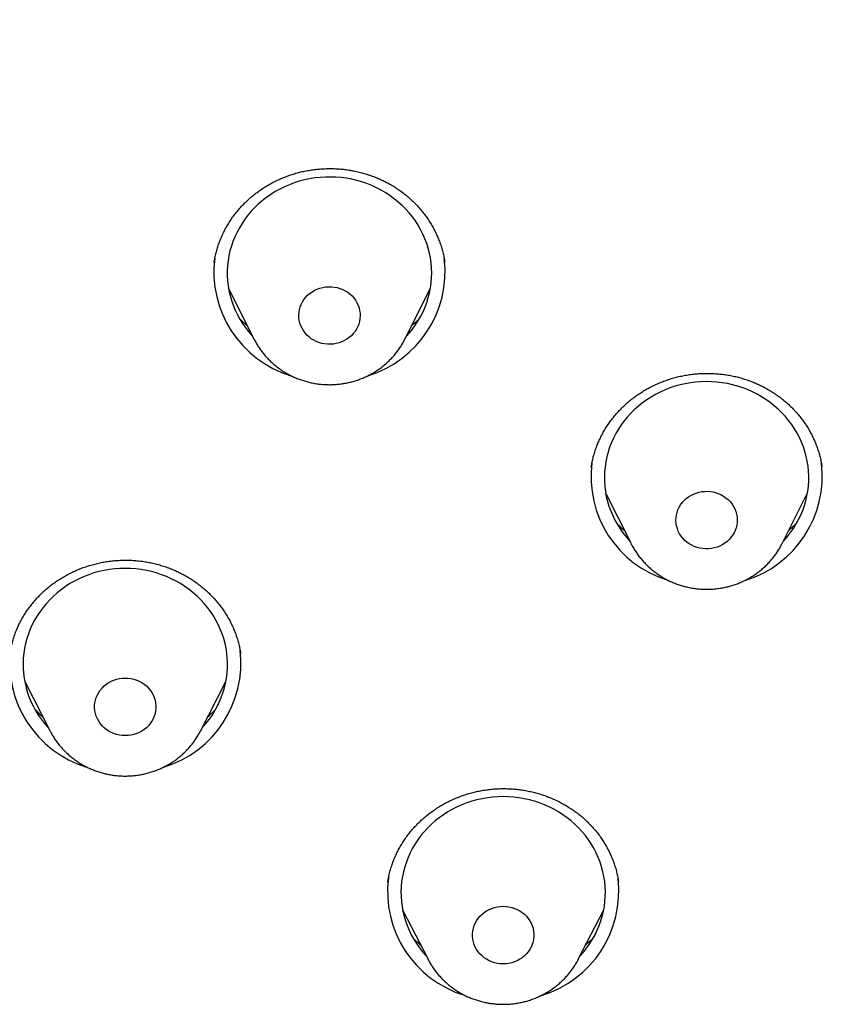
# Model space of a CAD drawing. Header units: millimetres. Extents: x 8 to 459, y 12 to 878.
# Tile 163 of 181: x 245 to 257, y 829 to 844. Entities that reach past the tile are written whole.
import ezdxf

# ---------------------------------------------------------------- set-up
doc = ezdxf.new("R2010")
doc.units = ezdxf.units.MM

msp = doc.modelspace()

# ---------------------------------------------------------------- linework, layer by layer
at = {"color": 7, "linetype": 'Continuous', "lineweight": 30}
for p, q in [((250.985, 840.27), (250.984, 840.272)), ((247.812, 839.885), (248.185, 839.14)), ((250.401, 839.14), (250.774, 839.885)), ((256.519, 837.269), (256.518, 837.274)), ((253.134, 837.26), (253.133, 837.254)), ((253.346, 836.882), (253.719, 836.138)), ((255.935, 836.138), (256.308, 836.882)), ((247.988, 834.524), (247.987, 834.527)), ((244.82, 834.115), (245.193, 833.387)), ((247.399, 833.387), (247.773, 834.115)), ((245.194, 833.385), (245.193, 833.387)), ((247.399, 833.387), (247.398, 833.385)), ((250.366, 830.766), (250.739, 830.038)), ((252.945, 830.038), (253.319, 830.766)), ((250.709, 830.093), (250.715, 830.086)), ((250.742, 830.034), (250.739, 830.038)), ((252.945, 830.038), (252.943, 830.034))]:
    msp.add_line(p, q, dxfattribs=at)
at = {"color": 7, "linetype": 'Continuous', "lineweight": 30, "flags": 128}
for points in [[(250.42, 839.177), (250.466, 839.229), (250.513, 839.287), (250.556, 839.348), (250.597, 839.41), (250.633, 839.475), (250.666, 839.541), (250.696, 839.609), (250.722, 839.678), (250.743, 839.748), (250.761, 839.819), (250.775, 839.891), (250.785, 839.964), (250.791, 840.037), (250.793, 840.11), (250.791, 840.183), (250.785, 840.256), (250.775, 840.329), (250.76, 840.401), (250.742, 840.472), (250.72, 840.542), (250.694, 840.611), (250.665, 840.679), (250.631, 840.745), (250.594, 840.809), (250.554, 840.872), (250.51, 840.932), (250.463, 840.99), (250.413, 841.046), (250.359, 841.1), (250.303, 841.15), (250.244, 841.198), (250.183, 841.243), (250.119, 841.285), (250.053, 841.324), (249.984, 841.359), (249.914, 841.391), (249.843, 841.42), (249.769, 841.445), (249.695, 841.466), (249.619, 841.484), (249.543, 841.498), (249.466, 841.508), (249.388, 841.515), (249.31, 841.517), (249.233, 841.516), (249.155, 841.512), (249.078, 841.503), (249.001, 841.491), (248.925, 841.474), (248.85, 841.455), (248.776, 841.431), (248.704, 841.404), (248.633, 841.374), (248.564, 841.34), (248.497, 841.303), (248.432, 841.262), (248.369, 841.218), (248.309, 841.172), (248.252, 841.123), (248.197, 841.07), (248.145, 841.016), (248.097, 840.958), (248.052, 840.899), (248.01, 840.837), (247.971, 840.774), (247.936, 840.708), (247.905, 840.641), (247.877, 840.573), (247.853, 840.503), (247.833, 840.432), (247.817, 840.361), (247.806, 840.288), (247.798, 840.216), (247.794, 840.143), (247.794, 840.069), (247.798, 839.996), (247.806, 839.924), (247.818, 839.851), (247.834, 839.78), (247.855, 839.709), (247.879, 839.639), (247.906, 839.571), (247.938, 839.504), (247.973, 839.439), (248.012, 839.375), (248.054, 839.314), (248.1, 839.254), (248.148, 839.197), (248.167, 839.177)], [(249.139, 839.088), (249.1, 839.104), (249.062, 839.123), (249.026, 839.145), (248.993, 839.17), (248.963, 839.199), (248.935, 839.229), (248.911, 839.263), (248.89, 839.298), (248.873, 839.335), (248.859, 839.373), (248.85, 839.412), (248.845, 839.452), (248.843, 839.492), (248.846, 839.532), (248.853, 839.572), (248.863, 839.611), (248.878, 839.649), (248.897, 839.685), (248.919, 839.72), (248.944, 839.752), (248.972, 839.782), (249.004, 839.809), (249.038, 839.834), (249.074, 839.855), (249.113, 839.873), (249.153, 839.887), (249.194, 839.898), (249.236, 839.905), (249.279, 839.908), (249.322, 839.908), (249.364, 839.903), (249.406, 839.895), (249.447, 839.883), (249.487, 839.867), (249.524, 839.848), (249.56, 839.826), (249.593, 839.801), (249.624, 839.772), (249.651, 839.742), (249.676, 839.708), (249.696, 839.673), (249.714, 839.636), (249.727, 839.598), (249.736, 839.559), (249.742, 839.519), (249.743, 839.479), (249.74, 839.439), (249.734, 839.399), (249.723, 839.36), (249.708, 839.322), (249.69, 839.286), (249.668, 839.251), (249.642, 839.219), (249.614, 839.189), (249.582, 839.162), (249.548, 839.137), (249.512, 839.116), (249.474, 839.098), (249.434, 839.084), (249.392, 839.073), (249.35, 839.066), (249.307, 839.063), (249.265, 839.064), (249.222, 839.068), (249.18, 839.076), (249.139, 839.088)], [(255.954, 836.175), (255.964, 836.186), (256.013, 836.242), (256.059, 836.301), (256.102, 836.362), (256.141, 836.426), (256.177, 836.491), (256.209, 836.557), (256.238, 836.625), (256.262, 836.695), (256.283, 836.765), (256.3, 836.837), (256.313, 836.909), (256.321, 836.982), (256.326, 837.055), (256.327, 837.128), (256.324, 837.201), (256.317, 837.274), (256.305, 837.346), (256.29, 837.418), (256.271, 837.489), (256.248, 837.559), (256.221, 837.628), (256.19, 837.695), (256.156, 837.76), (256.118, 837.824), (256.076, 837.886), (256.031, 837.946), (255.983, 838.004), (255.932, 838.059), (255.878, 838.112), (255.821, 838.161), (255.761, 838.208), (255.699, 838.253), (255.635, 838.294), (255.568, 838.331), (255.499, 838.366), (255.429, 838.397), (255.357, 838.424), (255.283, 838.448), (255.208, 838.469), (255.132, 838.486), (255.056, 838.499), (254.978, 838.508), (254.901, 838.513), (254.823, 838.515), (254.745, 838.513), (254.667, 838.507), (254.59, 838.497), (254.514, 838.484), (254.438, 838.467), (254.363, 838.446), (254.29, 838.422), (254.218, 838.394), (254.148, 838.362), (254.079, 838.327), (254.013, 838.289), (253.948, 838.248), (253.887, 838.203), (253.827, 838.156), (253.77, 838.106), (253.717, 838.053), (253.666, 837.998), (253.618, 837.94), (253.574, 837.88), (253.533, 837.817), (253.495, 837.753), (253.461, 837.687), (253.431, 837.62), (253.404, 837.551), (253.382, 837.481), (253.363, 837.41), (253.348, 837.338), (253.337, 837.266), (253.33, 837.193), (253.327, 837.12), (253.329, 837.047), (253.334, 836.974), (253.343, 836.901), (253.356, 836.829), (253.374, 836.757), (253.395, 836.687), (253.42, 836.618), (253.449, 836.55), (253.481, 836.483), (253.518, 836.418), (253.557, 836.356), (253.6, 836.295), (253.647, 836.236), (253.697, 836.179), (253.701, 836.175)], [(254.538, 836.159), (254.507, 836.186), (254.478, 836.216), (254.453, 836.249), (254.431, 836.283), (254.412, 836.32), (254.398, 836.358), (254.387, 836.397), (254.38, 836.436), (254.377, 836.476), (254.379, 836.517), (254.384, 836.557), (254.394, 836.596), (254.407, 836.634), (254.424, 836.671), (254.445, 836.706), (254.469, 836.739), (254.497, 836.77), (254.527, 836.798), (254.56, 836.824), (254.596, 836.846), (254.634, 836.865), (254.673, 836.88), (254.714, 836.892), (254.756, 836.901), (254.799, 836.905), (254.842, 836.906), (254.884, 836.903), (254.926, 836.896), (254.968, 836.885), (255.008, 836.87), (255.046, 836.853), (255.082, 836.831), (255.117, 836.807), (255.148, 836.78), (255.177, 836.75), (255.202, 836.717), (255.224, 836.683), (255.242, 836.646), (255.257, 836.609), (255.268, 836.57), (255.275, 836.53), (255.277, 836.49), (255.276, 836.45), (255.27, 836.41), (255.261, 836.37), (255.248, 836.332), (255.23, 836.295), (255.21, 836.26), (255.185, 836.227), (255.158, 836.196), (255.127, 836.168), (255.094, 836.143), (255.058, 836.12), (255.021, 836.101), (254.981, 836.086), (254.94, 836.074), (254.898, 836.066), (254.856, 836.061), (254.813, 836.06), (254.77, 836.064), (254.728, 836.071), (254.687, 836.081), (254.647, 836.096), (254.609, 836.114), (254.572, 836.135), (254.538, 836.159)], [(247.424, 833.435), (247.43, 833.442), (247.479, 833.498), (247.526, 833.557), (247.569, 833.618), (247.608, 833.681), (247.644, 833.746), (247.676, 833.813), (247.705, 833.881), (247.73, 833.95), (247.751, 834.021), (247.768, 834.092), (247.781, 834.164), (247.79, 834.237), (247.795, 834.31), (247.796, 834.383), (247.793, 834.456), (247.786, 834.529), (247.775, 834.602), (247.76, 834.674), (247.741, 834.745), (247.718, 834.814), (247.691, 834.883), (247.661, 834.951), (247.627, 835.016), (247.589, 835.08), (247.548, 835.142), (247.503, 835.202), (247.455, 835.26), (247.404, 835.315), (247.35, 835.368), (247.293, 835.418), (247.234, 835.465), (247.172, 835.51), (247.107, 835.551), (247.041, 835.589), (246.972, 835.623), (246.902, 835.655), (246.83, 835.682), (246.756, 835.707), (246.681, 835.727), (246.606, 835.744), (246.529, 835.757), (246.452, 835.767), (246.374, 835.773), (246.296, 835.775), (246.218, 835.773), (246.141, 835.767), (246.064, 835.757), (245.987, 835.744), (245.911, 835.727), (245.836, 835.707), (245.763, 835.682), (245.691, 835.655), (245.62, 835.623), (245.552, 835.589), (245.485, 835.551), (245.421, 835.51), (245.359, 835.465), (245.299, 835.418), (245.243, 835.368), (245.189, 835.315), (245.138, 835.26), (245.09, 835.202), (245.045, 835.142), (245.004, 835.08), (244.966, 835.016), (244.932, 834.951), (244.901, 834.883), (244.875, 834.814), (244.852, 834.745), (244.833, 834.674), (244.818, 834.602), (244.806, 834.529), (244.799, 834.456), (244.796, 834.383), (244.797, 834.31), (244.802, 834.237), (244.812, 834.164), (244.825, 834.092), (244.842, 834.021), (244.863, 833.95), (244.887, 833.881), (244.916, 833.813), (244.948, 833.746), (244.984, 833.681), (245.024, 833.618), (245.067, 833.557), (245.113, 833.498), (245.163, 833.442), (245.169, 833.435)], [(246.169, 833.337), (246.129, 833.35), (246.09, 833.367), (246.053, 833.387), (246.018, 833.41), (245.986, 833.436), (245.956, 833.466), (245.93, 833.497), (245.907, 833.531), (245.887, 833.567), (245.871, 833.604), (245.859, 833.643), (245.851, 833.682), (245.847, 833.722), (245.847, 833.763), (245.851, 833.803), (245.859, 833.842), (245.871, 833.881), (245.887, 833.918), (245.907, 833.954), (245.93, 833.988), (245.956, 834.019), (245.986, 834.049), (246.018, 834.075), (246.053, 834.098), (246.09, 834.118), (246.129, 834.135), (246.169, 834.148), (246.211, 834.158), (246.253, 834.163), (246.296, 834.165), (246.339, 834.163), (246.381, 834.158), (246.423, 834.148), (246.464, 834.135), (246.502, 834.118), (246.54, 834.098), (246.574, 834.075), (246.607, 834.049), (246.636, 834.019), (246.663, 833.988), (246.686, 833.954), (246.706, 833.918), (246.722, 833.881), (246.734, 833.842), (246.742, 833.803), (246.746, 833.763), (246.746, 833.722), (246.742, 833.682), (246.734, 833.643), (246.722, 833.604), (246.706, 833.567), (246.686, 833.531), (246.663, 833.497), (246.636, 833.466), (246.607, 833.436), (246.574, 833.41), (246.54, 833.387), (246.502, 833.367), (246.464, 833.35), (246.423, 833.337), (246.381, 833.327), (246.339, 833.322), (246.296, 833.32), (246.253, 833.322), (246.211, 833.327), (246.169, 833.337)], [(252.97, 830.086), (252.976, 830.093), (253.025, 830.149), (253.072, 830.208), (253.115, 830.269), (253.154, 830.332), (253.19, 830.397), (253.222, 830.464), (253.251, 830.532), (253.276, 830.601), (253.297, 830.672), (253.314, 830.743), (253.327, 830.815), (253.336, 830.888), (253.341, 830.961), (253.342, 831.034), (253.339, 831.107), (253.332, 831.18), (253.321, 831.252), (253.306, 831.324), (253.287, 831.395), (253.264, 831.465), (253.237, 831.534), (253.207, 831.601), (253.173, 831.667), (253.135, 831.731), (253.094, 831.793), (253.049, 831.853), (253.001, 831.911), (252.95, 831.966), (252.896, 832.019), (252.839, 832.069), (252.78, 832.116), (252.718, 832.16), (252.653, 832.202), (252.587, 832.239), (252.518, 832.274), (252.448, 832.305), (252.376, 832.333), (252.302, 832.357), (252.227, 832.378), (252.152, 832.395), (252.075, 832.408), (251.998, 832.418), (251.92, 832.423), (251.842, 832.425), (251.764, 832.423), (251.687, 832.418), (251.61, 832.408), (251.533, 832.395), (251.457, 832.378), (251.382, 832.357), (251.309, 832.333), (251.237, 832.305), (251.166, 832.274), (251.098, 832.239), (251.031, 832.202), (250.967, 832.16), (250.905, 832.116), (250.845, 832.069), (250.789, 832.019), (250.735, 831.966), (250.684, 831.911), (250.636, 831.853), (250.591, 831.793), (250.55, 831.731), (250.512, 831.667), (250.478, 831.601), (250.447, 831.534), (250.421, 831.465), (250.398, 831.395), (250.379, 831.324), (250.364, 831.252), (250.352, 831.18), (250.345, 831.107), (250.342, 831.034), (250.343, 830.961), (250.348, 830.888), (250.358, 830.815), (250.371, 830.743), (250.388, 830.672), (250.409, 830.601), (250.433, 830.532), (250.462, 830.464), (250.494, 830.397), (250.53, 830.332), (250.57, 830.269), (250.613, 830.208), (250.659, 830.149), (250.709, 830.093), (250.709, 830.093)], [(251.502, 830.116), (251.476, 830.148), (251.453, 830.182), (251.433, 830.218), (251.417, 830.255), (251.405, 830.294), (251.397, 830.333), (251.393, 830.373), (251.393, 830.413), (251.397, 830.453), (251.405, 830.493), (251.417, 830.532), (251.433, 830.569), (251.453, 830.605), (251.476, 830.639), (251.502, 830.67), (251.532, 830.699), (251.564, 830.726), (251.599, 830.749), (251.636, 830.769), (251.675, 830.786), (251.715, 830.799), (251.757, 830.808), (251.799, 830.814), (251.842, 830.816), (251.885, 830.814), (251.927, 830.808), (251.969, 830.799), (252.01, 830.786), (252.048, 830.769), (252.086, 830.749), (252.12, 830.726), (252.153, 830.699), (252.182, 830.67), (252.209, 830.639), (252.232, 830.605), (252.252, 830.569), (252.268, 830.532), (252.28, 830.493), (252.288, 830.453), (252.292, 830.413), (252.292, 830.373), (252.288, 830.333), (252.28, 830.294), (252.268, 830.255), (252.252, 830.218), (252.232, 830.182), (252.209, 830.148), (252.182, 830.116), (252.153, 830.087), (252.12, 830.061), (252.086, 830.038), (252.048, 830.017), (252.01, 830.001), (251.969, 829.988), (251.927, 829.978), (251.885, 829.972), (251.842, 829.97), (251.799, 829.972), (251.757, 829.978), (251.715, 829.988), (251.675, 830.001), (251.636, 830.017), (251.599, 830.038), (251.564, 830.061), (251.532, 830.087), (251.502, 830.116)]]:
    msp.add_lwpolyline(points, dxfattribs=at)
at = {"color": 7, "linetype": 'Continuous', "lineweight": 30}
for centre, radius, start, end in [((249.19, 840.127), 1.594, 172.7876, 253.0462), ((249.393, 840.129), 1.596, 286.9343, 6.7375), ((254.722, 837.122), 1.591, 172.6027, 253.0774), ((254.928, 837.126), 1.596, 286.8632, 6.8763), ((246.193, 834.383), 1.593, 172.5179, 253.0422), ((246.397, 834.385), 1.596, 286.9017, 6.7872), ((251.739, 831.034), 1.594, 172.7649, 253.0233), ((251.943, 831.036), 1.596, 286.877, 6.8364)]:
    msp.add_arc(centre, radius, start, end, dxfattribs=at)
for points, knots in [([(290.178, 835.471), (290.177, 835.489), (290.175, 835.52), (290.172, 835.568), (290.17, 835.612), (290.167, 835.66), (290.163, 835.722), (290.158, 835.802), (290.153, 835.89), (290.147, 835.975), (290.142, 836.051), (290.137, 836.122), (290.132, 836.183), (290.128, 836.235), (290.125, 836.276), (290.123, 836.309), (290.121, 836.339), (290.118, 836.37), (290.115, 836.411), (290.111, 836.462), (290.106, 836.524), (290.097, 836.629), (290.085, 836.777), (290.068, 836.97), (290.049, 837.173), (290.028, 837.386), (290.001, 837.641), (289.969, 837.931), (289.931, 838.248), (289.902, 838.481), (289.883, 838.63), (289.874, 838.696), (289.866, 838.752), (289.86, 838.797), (289.856, 838.829), (289.853, 838.852), (289.85, 838.87), (289.848, 838.89), (289.844, 838.917), (289.838, 838.956), (289.831, 839.009), (289.822, 839.074), (289.812, 839.145), (289.801, 839.217), (289.79, 839.291), (289.779, 839.366), (289.768, 839.443), (289.751, 839.551), (289.729, 839.691), (289.702, 839.866), (289.668, 840.07), (289.629, 840.305), (289.582, 840.571), (289.532, 840.846), (289.478, 841.131), (289.433, 841.361), (289.398, 841.534), (289.375, 841.645), (289.352, 841.759), (289.328, 841.871), (289.305, 841.978), (289.283, 842.082), (289.262, 842.18), (289.242, 842.271), (289.224, 842.349), (289.211, 842.409), (289.201, 842.453), (289.194, 842.484), (289.188, 842.508), (289.184, 842.526), (289.18, 842.545), (289.174, 842.571), (289.166, 842.606), (289.156, 842.651), (289.142, 842.71), (289.124, 842.786), (289.102, 842.88), (289.077, 842.986), (289.049, 843.103), (289.014, 843.246), (288.973, 843.411), (288.927, 843.594), (288.88, 843.775), (288.834, 843.953), (288.788, 844.126), (288.742, 844.294), (288.685, 844.499), (288.618, 844.738), (288.541, 845.007), (288.466, 845.262), (288.393, 845.504), (288.322, 845.732), (288.255, 845.946), (288.192, 846.142), (288.134, 846.32), (288.081, 846.482), (288.039, 846.608), (288.008, 846.701), (287.986, 846.765), (287.966, 846.825), (287.947, 846.88), (287.932, 846.924), (287.921, 846.956), (287.912, 846.981), (287.903, 847.007), (287.893, 847.037), (287.88, 847.075), (287.863, 847.123), (287.843, 847.18), (287.82, 847.244), (287.797, 847.311), (287.761, 847.411), (287.712, 847.547), (287.649, 847.722), (287.581, 847.906), (287.508, 848.1), (287.431, 848.303), (287.35, 848.515), (287.262, 848.738), (287.17, 848.971), (287.071, 849.214), (286.966, 849.468), (286.855, 849.733), (286.737, 850.008), (286.612, 850.294), (286.502, 850.54), (286.41, 850.743), (286.338, 850.899), (286.268, 851.052), (286.2, 851.197), (286.137, 851.331), (286.085, 851.44), (286.044, 851.526), (286.013, 851.59), (285.983, 851.652), (285.955, 851.71), (285.929, 851.764), (285.904, 851.814), (285.882, 851.859), (285.864, 851.895), (285.851, 851.923), (285.841, 851.943), (285.832, 851.96), (285.822, 851.98), (285.809, 852.008), (285.792, 852.042), (285.771, 852.084), (285.746, 852.134), (285.717, 852.192), (285.683, 852.259), (285.646, 852.332), (285.559, 852.504), (285.422, 852.77), (285.253, 853.092), (285.099, 853.378), (284.963, 853.627), (284.826, 853.875), (284.687, 854.123), (284.532, 854.395), (284.358, 854.694), (284.164, 855.022), (283.961, 855.359), (283.757, 855.69), (283.553, 856.015), (283.392, 856.266), (283.269, 856.455), (283.188, 856.579), (283.11, 856.697), (283.03, 856.819), (282.949, 856.94), (282.867, 857.061), (282.794, 857.17), (282.728, 857.266), (282.673, 857.346), (282.629, 857.41), (282.594, 857.461), (282.565, 857.504), (282.541, 857.538), (282.522, 857.566), (282.504, 857.591), (282.484, 857.62), (282.458, 857.657), (282.426, 857.703), (282.389, 857.756), (282.346, 857.817), (282.298, 857.885), (282.244, 857.961), (282.184, 858.045), (282.118, 858.138), (282.045, 858.239), (281.967, 858.347), (281.885, 858.458), (281.721, 858.682), (281.484, 859), (281.17, 859.411), (280.853, 859.816), (280.52, 860.232), (280.171, 860.657), (279.864, 861.022), (279.603, 861.325), (279.395, 861.565), (279.19, 861.796), (278.991, 862.018), (278.797, 862.232), (278.608, 862.438), (278.425, 862.635), (278.278, 862.791), (278.167, 862.908), (278.09, 862.989), (278.015, 863.067), (277.944, 863.141), (277.879, 863.208), (277.823, 863.266), (277.781, 863.309), (277.751, 863.34), (277.73, 863.361), (277.713, 863.378), (277.7, 863.392), (277.687, 863.405), (277.671, 863.422), (277.647, 863.446), (277.608, 863.486), (277.554, 863.54), (277.488, 863.607), (277.417, 863.679), (277.329, 863.767), (277.222, 863.873), (277.096, 863.997), (276.961, 864.129), (276.822, 864.265), (276.586, 864.491), (276.254, 864.806), (275.82, 865.206), (275.356, 865.623), (274.86, 866.055), (274.332, 866.502), (273.871, 866.882), (273.484, 867.192), (273.178, 867.433), (272.881, 867.663), (272.602, 867.876), (272.343, 868.071), (272.101, 868.25), (271.867, 868.421), (271.641, 868.584), (271.423, 868.74), (271.213, 868.888), (271.011, 869.029), (270.841, 869.146), (270.703, 869.24), (270.597, 869.312), (270.499, 869.378), (270.426, 869.427), (270.377, 869.461), (270.348, 869.48), (270.32, 869.499), (270.294, 869.516), (270.272, 869.53), (270.257, 869.541), (270.247, 869.547), (270.24, 869.552), (270.227, 869.561), (270.202, 869.577), (270.162, 869.603), (270.112, 869.637), (270.049, 869.678), (269.975, 869.727), (269.89, 869.783), (269.793, 869.846), (269.684, 869.916), (269.564, 869.993), (269.437, 870.075), (269.305, 870.158), (269.107, 870.283), (268.839, 870.449), (268.501, 870.655), (268.153, 870.864), (267.795, 871.074), (267.423, 871.288), (267.036, 871.506), (266.635, 871.727), (266.228, 871.946), (265.815, 872.164), (265.397, 872.379), (264.965, 872.596), (264.519, 872.814), (264.087, 873.02), (263.668, 873.214), (263.269, 873.395), (262.871, 873.571), (262.478, 873.741), (262.093, 873.903), (261.696, 874.067), (261.287, 874.231), (260.867, 874.395), (260.46, 874.549), (260.075, 874.691), (259.712, 874.822), (259.37, 874.943), (259.039, 875.056), (258.719, 875.164), (258.413, 875.264), (258.12, 875.358), (257.84, 875.446), (257.571, 875.529), (257.313, 875.607), (257.067, 875.68), (256.832, 875.748), (256.603, 875.813), (256.37, 875.879), (256.126, 875.946), (255.869, 876.015), (255.591, 876.088), (255.289, 876.166), (254.964, 876.247), (254.627, 876.329), (254.278, 876.411), (253.917, 876.493), (253.551, 876.573), (253.181, 876.652), (252.807, 876.728), (252.423, 876.803), (252.027, 876.878), (251.634, 876.948), (251.243, 877.015), (250.855, 877.078), (250.46, 877.139), (250.063, 877.198), (249.665, 877.253), (249.267, 877.305), (248.76, 877.367), (248.145, 877.435), (247.421, 877.505), (246.682, 877.565), (245.929, 877.616), (245.162, 877.655), (244.398, 877.682), (243.638, 877.698), (242.97, 877.701), (242.393, 877.697), (241.907, 877.689), (241.423, 877.676), (240.94, 877.658), (240.46, 877.636), (239.986, 877.609), (239.503, 877.578), (239.015, 877.541), (238.522, 877.499), (238.04, 877.453), (237.57, 877.404), (237.11, 877.351), (236.661, 877.296), (236.223, 877.238), (235.796, 877.177), (235.38, 877.115), (234.977, 877.051), (234.587, 876.986), (234.211, 876.92), (233.844, 876.854), (233.52, 876.792), (233.233, 876.736), (232.978, 876.684), (232.718, 876.63), (232.449, 876.573), (232.173, 876.513), (231.888, 876.449), (231.586, 876.379), (231.265, 876.303), (230.925, 876.22), (230.576, 876.131), (230.218, 876.038), (229.85, 875.94), (229.474, 875.835), (229.088, 875.725), (228.694, 875.609), (228.291, 875.487), (227.882, 875.359), (227.467, 875.225), (227.047, 875.086), (226.621, 874.94), (226.124, 874.764), (225.557, 874.556), (224.921, 874.314), (224.284, 874.06), (223.646, 873.795), (223.01, 873.52), (222.377, 873.236), (221.748, 872.943), (221.118, 872.638), (220.463, 872.309), (219.783, 871.954), (219.223, 871.65), (218.805, 871.417), (218.533, 871.262), (218.269, 871.111), (218.016, 870.963), (217.775, 870.82), (217.546, 870.683), (217.331, 870.553), (217.13, 870.429), (216.942, 870.313), (216.768, 870.204), (216.611, 870.105), (216.471, 870.016), (216.348, 869.936), (216.234, 869.863), (216.132, 869.797), (216.04, 869.737), (215.959, 869.684), (215.892, 869.64), (215.838, 869.604), (215.793, 869.574), (215.748, 869.544), (215.7, 869.512), (215.648, 869.477), (215.589, 869.438), (215.523, 869.393), (215.447, 869.342), (215.362, 869.284), (215.267, 869.22), (215.163, 869.149), (215.049, 869.07), (214.927, 868.985), (214.79, 868.89), (214.638, 868.783), (214.471, 868.664), (214.294, 868.537), (214.105, 868.401), (213.921, 868.266), (213.742, 868.134), (213.571, 868.006), (213.396, 867.874), (213.223, 867.742), (213.052, 867.611), (212.884, 867.481), (212.719, 867.351), (212.499, 867.178), (212.229, 866.962), (211.912, 866.703), (211.6, 866.444), (211.294, 866.186), (210.995, 865.929), (210.71, 865.679), (210.438, 865.437), (210.191, 865.215), (209.968, 865.01), (209.765, 864.822), (209.566, 864.635), (209.371, 864.45), (209.178, 864.265), (209.028, 864.119), (208.919, 864.012), (208.849, 863.943), (208.779, 863.874), (208.71, 863.805), (208.642, 863.737), (208.575, 863.671), (208.515, 863.61), (208.463, 863.558), (208.419, 863.513), (208.382, 863.475), (208.35, 863.443), (208.325, 863.417), (208.302, 863.394), (208.278, 863.37), (208.25, 863.341), (208.215, 863.305), (208.173, 863.262), (208.124, 863.211), (208.066, 863.152), (207.999, 863.082), (207.922, 863.001), (207.833, 862.909), (207.736, 862.806), (207.63, 862.694), (207.484, 862.537), (207.301, 862.34), (207.087, 862.105), (206.878, 861.873), (206.675, 861.643), (206.436, 861.371), (206.167, 861.057), (205.869, 860.704), (205.584, 860.359), (205.312, 860.023), (205.052, 859.695), (204.805, 859.378), (204.605, 859.117), (204.452, 858.913), (204.342, 858.766), (204.238, 858.626), (204.141, 858.495), (204.052, 858.372), (203.964, 858.251), (203.88, 858.134), (203.799, 858.022), (203.728, 857.922), (203.667, 857.836), (203.616, 857.763), (203.574, 857.703), (203.539, 857.653), (203.514, 857.617), (203.496, 857.592), (203.483, 857.572), (203.466, 857.548), (203.444, 857.517), (203.416, 857.476), (203.383, 857.428), (203.343, 857.37), (203.299, 857.306), (203.251, 857.236), (203.203, 857.165), (203.154, 857.093), (203.044, 856.93), (202.862, 856.657), (202.61, 856.269), (202.4, 855.94), (202.242, 855.687), (202.133, 855.511), (202.02, 855.326), (201.902, 855.132), (201.78, 854.927), (201.653, 854.712), (201.522, 854.487), (201.387, 854.254), (201.26, 854.029), (201.14, 853.814), (201.027, 853.61), (200.913, 853.4), (200.797, 853.185), (200.693, 852.989), (200.604, 852.819), (200.533, 852.682), (200.468, 852.556), (200.409, 852.442), (200.358, 852.34), (200.313, 852.25), (200.276, 852.177), (200.247, 852.119), (200.224, 852.074), (200.206, 852.037), (200.191, 852.007), (200.178, 851.981), (200.165, 851.954), (200.149, 851.921), (200.129, 851.881), (200.104, 851.831), (200.076, 851.772), (200.042, 851.704), (200.005, 851.628), (199.965, 851.543), (199.921, 851.453), (199.877, 851.36), (199.797, 851.19), (199.683, 850.946), (199.552, 850.659), (199.439, 850.409), (199.344, 850.193), (199.249, 849.974), (199.152, 849.748), (199.051, 849.51), (198.947, 849.259), (198.84, 848.996), (198.731, 848.721), (198.618, 848.433), (198.526, 848.191), (198.454, 848), (198.404, 847.866), (198.357, 847.738), (198.314, 847.62), (198.275, 847.512), (198.24, 847.414), (198.209, 847.327), (198.181, 847.249), (198.158, 847.183), (198.138, 847.126), (198.122, 847.08), (198.109, 847.042), (198.099, 847.012), (198.09, 846.987), (198.081, 846.962), (198.07, 846.93), (198.056, 846.89), (198.039, 846.838), (198.018, 846.777), (197.994, 846.705), (197.966, 846.623), (197.935, 846.531), (197.901, 846.429), (197.864, 846.316), (197.825, 846.194), (197.771, 846.027), (197.705, 845.818), (197.613, 845.523), (197.511, 845.185), (197.401, 844.808), (197.298, 844.442), (197.202, 844.088), (197.111, 843.742), (197.024, 843.402), (196.961, 843.143), (196.918, 842.963), (196.894, 842.864), (196.873, 842.773), (196.854, 842.694), (196.84, 842.633), (196.829, 842.586), (196.821, 842.552), (196.814, 842.52), (196.807, 842.488), (196.799, 842.452), (196.788, 842.404), (196.775, 842.344), (196.758, 842.269), (196.738, 842.179), (196.715, 842.073), (196.688, 841.949), (196.66, 841.814), (196.629, 841.667), (196.597, 841.509), (196.563, 841.339), (196.526, 841.151), (196.487, 840.945), (196.445, 840.719), (196.402, 840.479), (196.358, 840.225), (196.316, 839.977), (196.277, 839.736), (196.249, 839.553), (196.228, 839.414), (196.215, 839.325), (196.202, 839.241), (196.191, 839.161), (196.18, 839.085), (196.17, 839.015), (196.162, 838.956), (196.155, 838.908), (196.15, 838.869), (196.145, 838.836), (196.14, 838.8), (196.134, 838.754), (196.126, 838.693), (196.116, 838.619), (196.105, 838.537), (196.094, 838.448), (196.082, 838.352), (196.069, 838.25), (196.056, 838.144), (196.044, 838.037), (196.031, 837.928), (196.019, 837.819), (196, 837.65), (195.976, 837.42), (195.947, 837.127), (195.925, 836.893), (195.911, 836.724), (195.903, 836.628), (195.896, 836.547), (195.89, 836.48), (195.886, 836.428), (195.884, 836.393), (195.882, 836.371), (195.881, 836.355), (195.879, 836.333), (195.877, 836.301), (195.873, 836.259), (195.868, 836.184), (195.86, 836.077), (195.852, 835.957), (195.845, 835.851), (195.839, 835.763), (195.834, 835.678), (195.829, 835.601), (195.826, 835.533), (195.823, 835.491), (195.822, 835.471)], [0, 0, 0, 0, 0.00038, 0.000676, 0.000994, 0.00134, 0.001717, 0.002369, 0.003095, 0.003658, 0.004243, 0.004766, 0.005215, 0.00559, 0.005891, 0.006118, 0.006318, 0.006552, 0.006818, 0.007218, 0.007676, 0.00819, 0.009534, 0.010954, 0.012451, 0.014023, 0.015664, 0.0181, 0.020445, 0.022701, 0.023269, 0.023763, 0.024176, 0.024507, 0.024758, 0.024897, 0.025008, 0.02516, 0.025358, 0.025601, 0.026027, 0.026533, 0.027061, 0.027599, 0.028149, 0.028709, 0.029281, 0.029863, 0.031119, 0.032423, 0.033775, 0.035686, 0.037672, 0.039733, 0.041869, 0.044079, 0.044909, 0.045748, 0.046597, 0.047456, 0.048275, 0.049021, 0.049806, 0.050491, 0.051074, 0.051557, 0.051844, 0.052078, 0.052259, 0.052387, 0.052496, 0.052685, 0.052962, 0.053304, 0.053688, 0.054312, 0.055024, 0.055824, 0.056712, 0.057687, 0.059059, 0.06047, 0.06185, 0.063198, 0.064514, 0.065799, 0.067052, 0.069209, 0.071266, 0.073221, 0.075076, 0.076828, 0.078476, 0.080018, 0.08136, 0.082609, 0.083768, 0.084282, 0.084776, 0.085249, 0.085689, 0.086046, 0.086277, 0.086448, 0.086627, 0.086863, 0.087155, 0.087504, 0.087983, 0.088488, 0.089007, 0.08954, 0.09083, 0.092195, 0.093636, 0.095153, 0.096745, 0.098412, 0.100161, 0.101998, 0.103924, 0.105939, 0.108043, 0.110236, 0.112518, 0.114888, 0.11614, 0.117414, 0.118664, 0.119831, 0.120918, 0.121923, 0.122477, 0.123002, 0.1235, 0.123969, 0.12441, 0.124823, 0.125197, 0.125495, 0.125725, 0.125867, 0.125981, 0.126144, 0.126368, 0.126646, 0.126978, 0.127395, 0.127875, 0.128416, 0.129021, 0.129678, 0.132633, 0.135569, 0.137655, 0.139731, 0.141798, 0.143855, 0.145944, 0.148634, 0.151412, 0.154278, 0.157232, 0.159904, 0.162645, 0.16374, 0.16483, 0.165862, 0.166831, 0.167995, 0.169053, 0.170006, 0.170854, 0.171597, 0.172107, 0.172552, 0.172933, 0.173242, 0.173468, 0.173657, 0.173914, 0.174243, 0.174644, 0.175118, 0.175655, 0.176261, 0.176937, 0.177683, 0.178514, 0.179418, 0.180394, 0.181407, 0.182422, 0.186428, 0.190031, 0.193658, 0.197603, 0.201576, 0.205578, 0.207937, 0.210232, 0.212456, 0.214609, 0.21669, 0.218701, 0.22064, 0.222508, 0.223324, 0.224125, 0.224912, 0.225673, 0.226346, 0.226922, 0.2274, 0.227649, 0.22786, 0.228034, 0.228169, 0.228273, 0.228433, 0.228677, 0.229006, 0.229636, 0.230316, 0.231041, 0.231813, 0.232995, 0.234272, 0.235642, 0.23705, 0.23846, 0.24267, 0.246898, 0.251145, 0.256072, 0.261023, 0.266, 0.268881, 0.271664, 0.274348, 0.276932, 0.279156, 0.281301, 0.283367, 0.285355, 0.287263, 0.289092, 0.290843, 0.292513, 0.293493, 0.294404, 0.295246, 0.296019, 0.296275, 0.296523, 0.296761, 0.296992, 0.297186, 0.297316, 0.297385, 0.297435, 0.297498, 0.297735, 0.29807, 0.298503, 0.299034, 0.299662, 0.300388, 0.301212, 0.302133, 0.303152, 0.304242, 0.305353, 0.306483, 0.309221, 0.312066, 0.31491, 0.317853, 0.320894, 0.324034, 0.327274, 0.330611, 0.333849, 0.337175, 0.340588, 0.344089, 0.347678, 0.350736, 0.353853, 0.356944, 0.359958, 0.362895, 0.365757, 0.369031, 0.3722, 0.375263, 0.37822, 0.380857, 0.383404, 0.385861, 0.388227, 0.390503, 0.392651, 0.394711, 0.396685, 0.398571, 0.400371, 0.402083, 0.403717, 0.405376, 0.407176, 0.40904, 0.410966, 0.413232, 0.41558, 0.418009, 0.42052, 0.423113, 0.425787, 0.428383, 0.431051, 0.433792, 0.436606, 0.439492, 0.442179, 0.444925, 0.44773, 0.450545, 0.453353, 0.456154, 0.458948, 0.464051, 0.46913, 0.474184, 0.479573, 0.484933, 0.490266, 0.495571, 0.500848, 0.504253, 0.507646, 0.511027, 0.514396, 0.517754, 0.521084, 0.524353, 0.527879, 0.531332, 0.534712, 0.538018, 0.541251, 0.544411, 0.547497, 0.55051, 0.55345, 0.556317, 0.55906, 0.561733, 0.564336, 0.566867, 0.568664, 0.570466, 0.572328, 0.574249, 0.576229, 0.578269, 0.580369, 0.582747, 0.585197, 0.587719, 0.590313, 0.592978, 0.595716, 0.598526, 0.601407, 0.604361, 0.607386, 0.610427, 0.613538, 0.616712, 0.619912, 0.624657, 0.629442, 0.634269, 0.639135, 0.644043, 0.648902, 0.653801, 0.658739, 0.663716, 0.669337, 0.675007, 0.677248, 0.679491, 0.681658, 0.683721, 0.68572, 0.687611, 0.689394, 0.691069, 0.692637, 0.694097, 0.695449, 0.696582, 0.697627, 0.698583, 0.699451, 0.700229, 0.700919, 0.701521, 0.701931, 0.702304, 0.702686, 0.703085, 0.703528, 0.704022, 0.704588, 0.705238, 0.70597, 0.706785, 0.707683, 0.708663, 0.709726, 0.710871, 0.712227, 0.713683, 0.715239, 0.716895, 0.718651, 0.72012, 0.721651, 0.723227, 0.724786, 0.726324, 0.727841, 0.729336, 0.73081, 0.733829, 0.736755, 0.739586, 0.742517, 0.745339, 0.748055, 0.750662, 0.753163, 0.755195, 0.757173, 0.759129, 0.761064, 0.762978, 0.764871, 0.765579, 0.766285, 0.766987, 0.767687, 0.768383, 0.769073, 0.769706, 0.770219, 0.770668, 0.771053, 0.771375, 0.771633, 0.771845, 0.77208, 0.772359, 0.772715, 0.77315, 0.773664, 0.774255, 0.774925, 0.775752, 0.776673, 0.77769, 0.778801, 0.780006, 0.78232, 0.784613, 0.786866, 0.789079, 0.791253, 0.794696, 0.798033, 0.801265, 0.804392, 0.807414, 0.81033, 0.81314, 0.814541, 0.815878, 0.817137, 0.818319, 0.819422, 0.820448, 0.821558, 0.822559, 0.823453, 0.824238, 0.824857, 0.825387, 0.825828, 0.826181, 0.826342, 0.826498, 0.826702, 0.826981, 0.827336, 0.827766, 0.828272, 0.828853, 0.829477, 0.830105, 0.830735, 0.831367, 0.834384, 0.837884, 0.841458, 0.842895, 0.8444, 0.845974, 0.847619, 0.849366, 0.851186, 0.853078, 0.855044, 0.857082, 0.858735, 0.860432, 0.862175, 0.863963, 0.865789, 0.867023, 0.868158, 0.869192, 0.870126, 0.87096, 0.871694, 0.872328, 0.872755, 0.873121, 0.873425, 0.873667, 0.873857, 0.874069, 0.874323, 0.874654, 0.875058, 0.875536, 0.876087, 0.876712, 0.877398, 0.878147, 0.878903, 0.879652, 0.882275, 0.884813, 0.886575, 0.888295, 0.890008, 0.891809, 0.893704, 0.895691, 0.897771, 0.899944, 0.90221, 0.90457, 0.905637, 0.906708, 0.90771, 0.908634, 0.90948, 0.910236, 0.910916, 0.911521, 0.912051, 0.912475, 0.912835, 0.91313, 0.913361, 0.913532, 0.913717, 0.913944, 0.914264, 0.914663, 0.91514, 0.915696, 0.916331, 0.917045, 0.917837, 0.918707, 0.919656, 0.920653, 0.922583, 0.924476, 0.927466, 0.930357, 0.933147, 0.935838, 0.938457, 0.941045, 0.943571, 0.944352, 0.945125, 0.945825, 0.946417, 0.946901, 0.947222, 0.947467, 0.947686, 0.947931, 0.948203, 0.948498, 0.949007, 0.949572, 0.950192, 0.951038, 0.95197, 0.952987, 0.954089, 0.955277, 0.95655, 0.957907, 0.959497, 0.96119, 0.962984, 0.96488, 0.966878, 0.968541, 0.970268, 0.970964, 0.971642, 0.972263, 0.972827, 0.973436, 0.973958, 0.974395, 0.974745, 0.975031, 0.975263, 0.975474, 0.975838, 0.976292, 0.976835, 0.977467, 0.978107, 0.978818, 0.97959, 0.980376, 0.98117, 0.981972, 0.982782, 0.9836, 0.985709, 0.987871, 0.990083, 0.990897, 0.991604, 0.992203, 0.992695, 0.993081, 0.993358, 0.993467, 0.99356, 0.993718, 0.993952, 0.994262, 0.994641, 0.9956, 0.996628, 0.997273, 0.99794, 0.998564, 0.999113, 0.999591, 1, 1, 1, 1]), ([(247.599, 840.261), (247.6, 840.267), (247.604, 840.297), (247.616, 840.352), (247.633, 840.424), (247.654, 840.495), (247.678, 840.565), (247.706, 840.634), (247.737, 840.701), (247.771, 840.768), (247.809, 840.833), (247.85, 840.896), (247.894, 840.958), (247.941, 841.017), (247.991, 841.075), (248.043, 841.129), (248.097, 841.182), (248.154, 841.232), (248.214, 841.279), (248.276, 841.325), (248.341, 841.368), (248.408, 841.408), (248.476, 841.445), (248.545, 841.478), (248.616, 841.509), (248.688, 841.536), (248.762, 841.561), (248.837, 841.582), (248.913, 841.601), (248.991, 841.616), (249.068, 841.627), (249.146, 841.635), (249.224, 841.64), (249.302, 841.642), (249.381, 841.64), (249.459, 841.635), (249.536, 841.626), (249.614, 841.614), (249.69, 841.599), (249.766, 841.581), (249.83, 841.562), (249.869, 841.549), (249.883, 841.545)], [0, 0, 0, 0, 0.006448, 0.0326, 0.058724, 0.084772, 0.110703, 0.136517, 0.162304, 0.188191, 0.214207, 0.240286, 0.266361, 0.292345, 0.318173, 0.3438, 0.36934, 0.394964, 0.420751, 0.44664, 0.472568, 0.498458, 0.524234, 0.549836, 0.575292, 0.600744, 0.626366, 0.652073, 0.677829, 0.703597, 0.729327, 0.754981, 0.780537, 0.806055, 0.831682, 0.857284, 0.882877, 0.90848, 0.934106, 0.95977, 0.985491, 1, 1, 1, 1]), ([(249.883, 841.545), (249.895, 841.54), (249.931, 841.528), (249.991, 841.504), (250.062, 841.473), (250.131, 841.439), (250.198, 841.402), (250.263, 841.362), (250.327, 841.319), (250.388, 841.273), (250.447, 841.225), (250.503, 841.174), (250.557, 841.122), (250.609, 841.066), (250.658, 841.009), (250.704, 840.949), (250.747, 840.887), (250.786, 840.824), (250.823, 840.759), (250.856, 840.693), (250.886, 840.626), (250.913, 840.557), (250.937, 840.487), (250.957, 840.415), (250.974, 840.343), (250.982, 840.294), (250.986, 840.27)], [0, 0, 0, 0, 0.020847, 0.063147, 0.10537, 0.147583, 0.189819, 0.232097, 0.274446, 0.316891, 0.35946, 0.402016, 0.444211, 0.486729, 0.529404, 0.572177, 0.614985, 0.65775, 0.700406, 0.742887, 0.78527, 0.827949, 0.87091, 0.91405, 0.957262, 1, 1, 1, 1]), ([(250.612, 839.439), (250.607, 839.434), (250.584, 839.41), (250.546, 839.375), (250.512, 839.345), (250.498, 839.333)], [0, 0, 0, 0, 0.137573, 0.634142, 1, 1, 1, 1]), ([(248.09, 839.329), (248.087, 839.332), (248.063, 839.352), (248.025, 839.387), (247.992, 839.42), (247.977, 839.435)], [0, 0, 0, 0, 0.088349, 0.583197, 1, 1, 1, 1]), ([(248.185, 839.141), (248.188, 839.135), (248.201, 839.109), (248.226, 839.065), (248.26, 839.01), (248.298, 838.957), (248.339, 838.906), (248.382, 838.858), (248.429, 838.811), (248.478, 838.767), (248.529, 838.726), (248.582, 838.687), (248.638, 838.651), (248.696, 838.619), (248.755, 838.589), (248.816, 838.562), (248.879, 838.539), (248.942, 838.519), (249.007, 838.502), (249.073, 838.489), (249.139, 838.479), (249.206, 838.473), (249.273, 838.47), (249.34, 838.47), (249.408, 838.475), (249.474, 838.482), (249.541, 838.494), (249.606, 838.508), (249.671, 838.527), (249.734, 838.548), (249.796, 838.573), (249.857, 838.601), (249.916, 838.632), (249.973, 838.667), (250.028, 838.704), (250.081, 838.744), (250.131, 838.787), (250.179, 838.832), (250.225, 838.88), (250.267, 838.93), (250.307, 838.983), (250.343, 839.037), (250.375, 839.089), (250.393, 839.124), (250.401, 839.14)], [0, 0, 0, 0, 0.007741, 0.031752, 0.055785, 0.079845, 0.103931, 0.128046, 0.15219, 0.176363, 0.200567, 0.2248, 0.249062, 0.273351, 0.297668, 0.322009, 0.346375, 0.370761, 0.395168, 0.419592, 0.444032, 0.468484, 0.492948, 0.51742, 0.541898, 0.566379, 0.590859, 0.615338, 0.639811, 0.664277, 0.688732, 0.713174, 0.7376, 0.762009, 0.786396, 0.81076, 0.835099, 0.859412, 0.883695, 0.907949, 0.932171, 0.956363, 0.980523, 1, 1, 1, 1]), ([(253.134, 837.26), (253.137, 837.28), (253.144, 837.324), (253.16, 837.392), (253.18, 837.464), (253.203, 837.534), (253.23, 837.603), (253.26, 837.671), (253.293, 837.738), (253.33, 837.804), (253.37, 837.868), (253.413, 837.93), (253.458, 837.99), (253.507, 838.048), (253.558, 838.103), (253.612, 838.157), (253.668, 838.208), (253.727, 838.257), (253.789, 838.303), (253.853, 838.347), (253.919, 838.388), (253.986, 838.426), (254.055, 838.461), (254.125, 838.492), (254.197, 838.521), (254.27, 838.547), (254.345, 838.57), (254.422, 838.589), (254.499, 838.605), (254.576, 838.618), (254.653, 838.628), (254.731, 838.634), (254.809, 838.637), (254.887, 838.636), (254.965, 838.632), (255.043, 838.625), (255.121, 838.615), (255.198, 838.601), (255.274, 838.584), (255.349, 838.563), (255.423, 838.54), (255.496, 838.513), (255.567, 838.483), (255.637, 838.45), (255.705, 838.415), (255.771, 838.376), (255.835, 838.334), (255.889, 838.296), (255.921, 838.272), (255.932, 838.263)], [0, 0, 0, 0, 0.017947, 0.03974, 0.061551, 0.083348, 0.105029, 0.126681, 0.148409, 0.170183, 0.191968, 0.213718, 0.235398, 0.256972, 0.278453, 0.299902, 0.321439, 0.343083, 0.364783, 0.386479, 0.408101, 0.429594, 0.45092, 0.472193, 0.493555, 0.515058, 0.53665, 0.558277, 0.579875, 0.60138, 0.622741, 0.643976, 0.665255, 0.686676, 0.708173, 0.729715, 0.75127, 0.772798, 0.794267, 0.815654, 0.837023, 0.858491, 0.879947, 0.901406, 0.922881, 0.944382, 0.965926, 0.987527, 1, 1, 1, 1]), ([(255.932, 838.263), (255.942, 838.255), (255.971, 838.231), (256.019, 838.19), (256.074, 838.138), (256.126, 838.084), (256.175, 838.028), (256.222, 837.969), (256.266, 837.909), (256.307, 837.846), (256.345, 837.782), (256.379, 837.716), (256.41, 837.649), (256.438, 837.581), (256.463, 837.511), (256.484, 837.44), (256.502, 837.368), (256.514, 837.311), (256.518, 837.278), (256.519, 837.269)], [0, 0, 0, 0, 0.0307055, 0.0933994, 0.1560004, 0.2186176, 0.2812902, 0.3440494, 0.4069349, 0.4699843, 0.5332335, 0.5964497, 0.6591039, 0.7222937, 0.7857061, 0.849251, 0.9128336, 0.976329, 1, 1, 1, 1]), ([(253.625, 836.326), (253.624, 836.327), (253.604, 836.343), (253.566, 836.379), (253.528, 836.414), (253.51, 836.433), (253.51, 836.433)], [0, 0, 0, 0, 0.0153957, 0.5025858, 0.9909832, 1, 1, 1, 1]), ([(256.148, 836.439), (256.145, 836.436), (256.125, 836.415), (256.087, 836.379), (256.05, 836.347), (256.033, 836.332)], [0, 0, 0, 0, 0.073598, 0.567883, 1, 1, 1, 1]), ([(253.72, 836.136), (253.73, 836.118), (253.749, 836.08), (253.783, 836.026), (253.82, 835.972), (253.86, 835.92), (253.902, 835.871), (253.948, 835.823), (253.996, 835.779), (254.046, 835.736), (254.099, 835.697), (254.154, 835.66), (254.211, 835.626), (254.27, 835.596), (254.33, 835.568), (254.393, 835.544), (254.456, 835.522), (254.52, 835.505), (254.586, 835.49), (254.652, 835.479), (254.719, 835.472), (254.786, 835.468), (254.853, 835.467), (254.92, 835.471), (254.987, 835.477), (255.053, 835.487), (255.119, 835.501), (255.184, 835.518), (255.248, 835.538), (255.31, 835.562), (255.372, 835.589), (255.431, 835.62), (255.489, 835.653), (255.545, 835.689), (255.598, 835.728), (255.649, 835.77), (255.698, 835.815), (255.744, 835.862), (255.788, 835.912), (255.828, 835.963), (255.866, 836.017), (255.9, 836.072), (255.923, 836.113), (255.933, 836.134), (255.934, 836.137)], [0, 0, 0, 0, 0.023212, 0.047267, 0.071346, 0.095452, 0.119586, 0.143749, 0.167942, 0.192165, 0.216417, 0.240698, 0.265008, 0.289345, 0.313707, 0.338094, 0.362503, 0.386932, 0.41138, 0.435844, 0.460321, 0.484811, 0.509309, 0.533815, 0.558324, 0.582834, 0.607342, 0.631847, 0.656344, 0.680832, 0.705307, 0.729768, 0.754211, 0.778635, 0.803036, 0.827412, 0.851762, 0.876083, 0.900376, 0.924637, 0.948867, 0.973066, 0.997234, 1, 1, 1, 1]), ([(244.604, 834.528), (244.607, 834.546), (244.614, 834.589), (244.629, 834.656), (244.649, 834.727), (244.672, 834.797), (244.698, 834.866), (244.728, 834.933), (244.761, 835), (244.798, 835.066), (244.837, 835.13), (244.88, 835.192), (244.926, 835.252), (244.974, 835.309), (245.025, 835.364), (245.078, 835.417), (245.135, 835.469), (245.194, 835.517), (245.255, 835.564), (245.319, 835.607), (245.385, 835.648), (245.452, 835.686), (245.52, 835.72), (245.59, 835.752), (245.662, 835.781), (245.736, 835.806), (245.811, 835.829), (245.887, 835.848), (245.964, 835.864), (246.041, 835.877), (246.118, 835.887), (246.196, 835.893), (246.274, 835.895), (246.353, 835.895), (246.431, 835.891), (246.509, 835.883), (246.586, 835.873), (246.663, 835.859), (246.729, 835.844), (246.768, 835.833), (246.782, 835.83)], [0, 0, 0, 0, 0.020862, 0.047968, 0.074955, 0.10182, 0.12866, 0.155605, 0.182683, 0.209828, 0.236969, 0.264017, 0.290903, 0.31758, 0.344159, 0.37082, 0.397649, 0.424584, 0.451559, 0.478494, 0.505311, 0.531946, 0.558431, 0.584896, 0.611537, 0.638267, 0.665047, 0.691839, 0.71859, 0.745264, 0.771834, 0.79835, 0.824989, 0.851599, 0.8782, 0.904807, 0.931436, 0.958104, 0.984829, 1, 1, 1, 1]), ([(246.782, 835.83), (246.795, 835.826), (246.832, 835.816), (246.893, 835.796), (246.966, 835.769), (247.037, 835.739), (247.107, 835.706), (247.175, 835.67), (247.241, 835.631), (247.305, 835.589), (247.367, 835.545), (247.427, 835.498), (247.485, 835.448), (247.539, 835.396), (247.592, 835.342), (247.642, 835.285), (247.689, 835.227), (247.733, 835.166), (247.774, 835.104), (247.812, 835.04), (247.847, 834.975), (247.878, 834.908), (247.906, 834.839), (247.931, 834.769), (247.953, 834.698), (247.971, 834.626), (247.983, 834.568), (247.988, 834.534), (247.989, 834.524)], [0, 0, 0, 0, 0.019677, 0.059551, 0.099348, 0.139134, 0.178935, 0.218776, 0.258679, 0.29867, 0.338775, 0.378869, 0.418626, 0.458676, 0.498874, 0.539163, 0.579486, 0.61977, 0.659952, 0.69997, 0.739881, 0.780093, 0.820576, 0.861232, 0.901961, 0.942645, 0.983163, 1, 1, 1, 1]), ([(245.088, 833.592), (245.086, 833.594), (245.065, 833.612), (245.027, 833.646), (244.993, 833.68), (244.977, 833.697)], [0, 0, 0, 0, 0.045288, 0.548222, 1, 1, 1, 1]), ([(247.616, 833.698), (247.611, 833.692), (247.588, 833.668), (247.551, 833.634), (247.519, 833.606), (247.506, 833.595)], [0, 0, 0, 0, 0.153473, 0.664817, 1, 1, 1, 1]), ([(245.195, 833.385), (245.197, 833.381), (245.209, 833.356), (245.233, 833.315), (245.268, 833.26), (245.307, 833.207), (245.348, 833.156), (245.392, 833.108), (245.439, 833.062), (245.488, 833.018), (245.539, 832.977), (245.593, 832.939), (245.649, 832.904), (245.707, 832.871), (245.767, 832.842), (245.828, 832.816), (245.891, 832.793), (245.955, 832.773), (246.019, 832.757), (246.085, 832.744), (246.152, 832.735), (246.219, 832.729), (246.286, 832.727), (246.353, 832.728), (246.42, 832.733), (246.487, 832.741), (246.553, 832.753), (246.618, 832.768), (246.683, 832.786), (246.746, 832.808), (246.808, 832.834), (246.868, 832.862), (246.927, 832.894), (246.984, 832.929), (247.039, 832.966), (247.091, 833.007), (247.141, 833.05), (247.189, 833.096), (247.234, 833.144), (247.276, 833.195), (247.315, 833.247), (247.351, 833.302), (247.379, 833.348), (247.393, 833.376), (247.397, 833.385)], [0, 0, 0, 0, 0.005831, 0.030096, 0.054385, 0.0787, 0.103042, 0.127414, 0.151815, 0.176246, 0.200707, 0.225198, 0.249718, 0.274266, 0.29884, 0.32344, 0.348064, 0.372709, 0.397374, 0.422056, 0.446754, 0.471464, 0.496185, 0.520915, 0.545649, 0.570387, 0.595124, 0.619858, 0.644587, 0.669307, 0.694017, 0.718713, 0.743392, 0.768053, 0.792693, 0.817309, 0.841899, 0.866462, 0.890996, 0.915499, 0.939971, 0.964412, 0.98882, 1, 1, 1, 1]), ([(250.148, 831.168), (250.15, 831.177), (250.154, 831.211), (250.166, 831.268), (250.184, 831.339), (250.206, 831.41), (250.23, 831.479), (250.259, 831.548), (250.29, 831.615), (250.325, 831.681), (250.363, 831.745), (250.404, 831.808), (250.449, 831.869), (250.496, 831.928), (250.546, 831.985), (250.599, 832.039), (250.654, 832.092), (250.712, 832.141), (250.771, 832.188), (250.834, 832.233), (250.898, 832.275), (250.964, 832.314), (251.033, 832.35), (251.103, 832.384), (251.175, 832.415), (251.248, 832.442), (251.321, 832.466), (251.396, 832.487), (251.472, 832.504), (251.549, 832.519), (251.626, 832.53), (251.705, 832.538), (251.784, 832.542), (251.862, 832.543), (251.94, 832.541), (252.017, 832.536), (252.095, 832.527), (252.172, 832.515), (252.248, 832.499), (252.324, 832.481), (252.399, 832.459), (252.473, 832.434), (252.545, 832.405), (252.615, 832.374), (252.684, 832.34), (252.751, 832.303), (252.816, 832.263), (252.88, 832.22), (252.941, 832.175), (253, 832.127), (253.056, 832.077), (253.103, 832.031), (253.13, 832.002), (253.14, 831.991)], [0, 0, 0, 0, 0.007758, 0.027968, 0.04817, 0.068368, 0.088569, 0.108776, 0.128996, 0.149196, 0.169287, 0.189344, 0.209472, 0.22964, 0.249818, 0.269963, 0.290043, 0.310026, 0.329923, 0.349794, 0.369749, 0.389806, 0.409915, 0.430025, 0.450066, 0.469989, 0.489758, 0.509483, 0.5293, 0.54925, 0.569283, 0.589351, 0.609394, 0.629352, 0.649176, 0.668882, 0.688643, 0.708538, 0.728505, 0.748517, 0.768543, 0.788546, 0.808498, 0.828374, 0.848238, 0.868198, 0.888152, 0.908111, 0.928089, 0.948095, 0.968145, 0.988252, 1, 1, 1, 1]), ([(253.14, 831.991), (253.148, 831.982), (253.173, 831.955), (253.213, 831.907), (253.259, 831.848), (253.301, 831.787), (253.34, 831.724), (253.376, 831.659), (253.409, 831.593), (253.439, 831.525), (253.466, 831.456), (253.489, 831.386), (253.508, 831.316), (253.523, 831.247), (253.531, 831.202), (253.534, 831.181)], [0, 0, 0, 0, 0.039352, 0.119974, 0.200487, 0.281032, 0.361654, 0.442396, 0.523304, 0.604424, 0.685799, 0.767107, 0.847712, 0.92897, 1, 1, 1, 1]), ([(250.634, 830.243), (250.617, 830.258), (250.58, 830.291), (250.544, 830.325), (250.526, 830.343), (250.526, 830.343)], [0, 0, 0, 0, 0.476928, 0.996072, 1, 1, 1, 1]), ([(253.162, 830.349), (253.16, 830.346), (253.14, 830.326), (253.104, 830.292), (253.069, 830.261), (253.053, 830.248)], [0, 0, 0, 0, 0.060782, 0.581102, 1, 1, 1, 1]), ([(250.742, 830.034), (250.75, 830.018), (250.769, 829.983), (250.801, 829.931), (250.838, 829.877), (250.878, 829.826), (250.921, 829.777), (250.967, 829.73), (251.015, 829.685), (251.066, 829.643), (251.119, 829.604), (251.174, 829.567), (251.231, 829.534), (251.29, 829.503), (251.351, 829.476), (251.413, 829.452), (251.476, 829.431), (251.541, 829.413), (251.607, 829.399), (251.673, 829.389), (251.739, 829.381), (251.807, 829.378), (251.874, 829.378), (251.941, 829.381), (252.008, 829.388), (252.074, 829.399), (252.14, 829.412), (252.205, 829.43), (252.268, 829.451), (252.331, 829.475), (252.392, 829.502), (252.451, 829.533), (252.509, 829.566), (252.564, 829.603), (252.618, 829.642), (252.669, 829.684), (252.717, 829.729), (252.763, 829.777), (252.807, 829.826), (252.847, 829.878), (252.884, 829.932), (252.916, 829.984), (252.935, 830.018), (252.943, 830.034)], [0, 0, 0, 0, 0.020106, 0.044427, 0.068773, 0.093146, 0.117548, 0.141979, 0.16644, 0.190932, 0.215453, 0.240004, 0.264583, 0.289189, 0.313822, 0.338478, 0.363157, 0.387857, 0.412574, 0.437308, 0.462056, 0.486816, 0.511584, 0.536359, 0.561138, 0.585917, 0.610694, 0.635467, 0.660233, 0.684989, 0.709732, 0.73446, 0.75917, 0.78386, 0.808527, 0.833169, 0.857784, 0.88237, 0.906926, 0.931451, 0.955945, 0.980407, 1, 1, 1, 1])]:
    msp.add_open_spline(points, degree=3, knots=knots, dxfattribs=at)

doc.saveas('drawing.dxf')
